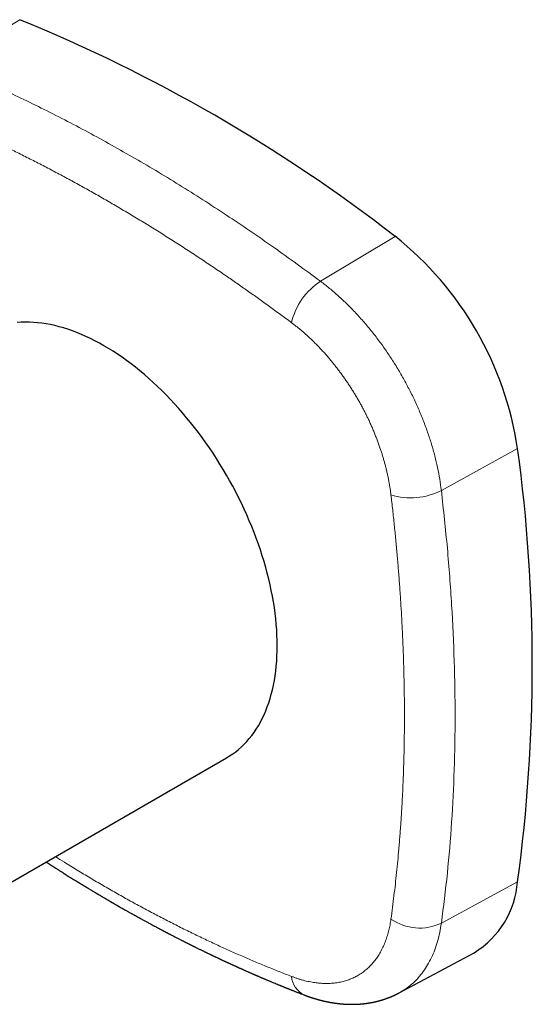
# Model space of a CAD drawing. Header units: millimetres. Extents: x 8 to 495, y 12 to 283.
# Tile 18 of 22: x 440 to 481, y 71 to 151. Entities that reach past the tile are written whole.
import ezdxf

# ---------------------------------------------------------------- set-up
doc = ezdxf.new("R2010")
doc.units = ezdxf.units.MM

msp = doc.modelspace()

# ---------------------------------------------------------------- linework, layer by layer
at = {"color": 8, "linetype": 'Continuous', "lineweight": 0}
for p, q in [((433.597, 147.441), (439.634, 151.137)), ((464.185, 129.783), (470.273, 133.449)), ((474.049, 112.698), (480.269, 116.136)), ((474.049, 77.375), (480.269, 80.756))]:
    msp.add_line(p, q, dxfattribs=at)
at = {"color": 7, "linetype": 'Continuous', "lineweight": 30}
for p, q in [((428.439, 74.66), (456.511, 90.866)), ((470.597, 71.678), (476.737, 74.965))]:
    msp.add_line(p, q, dxfattribs=at)
at = {"color": 7, "linetype": 'Continuous', "lineweight": 30, "flags": 128}
for points in [[(460.654, 100.022), (460.649, 100.453), (460.634, 100.888), (460.61, 101.329), (460.576, 101.774), (460.533, 102.224), (460.48, 102.678), (460.417, 103.135), (460.345, 103.596), (460.263, 104.06), (460.172, 104.527), (460.071, 104.997), (459.962, 105.469), (459.843, 105.942), (459.715, 106.417), (459.577, 106.893), (459.431, 107.371), (459.276, 107.848), (459.112, 108.326), (458.94, 108.804), (458.759, 109.282), (458.57, 109.758), (458.372, 110.234), (458.167, 110.708), (457.953, 111.181), (457.731, 111.651), (457.502, 112.119), (457.265, 112.585), (457.021, 113.047), (456.77, 113.506), (456.512, 113.961), (456.247, 114.413), (455.975, 114.86), (455.696, 115.302), (455.412, 115.74), (455.121, 116.173), (454.824, 116.6), (454.522, 117.021), (454.214, 117.436), (453.901, 117.845), (453.583, 118.247), (453.26, 118.643), (452.932, 119.031), (452.6, 119.412), (452.264, 119.785), (451.924, 120.15), (451.58, 120.507), (451.232, 120.855), (450.882, 121.195), (450.528, 121.526), (450.172, 121.848), (449.813, 122.16), (449.452, 122.463), (449.089, 122.756), (448.724, 123.039), (448.358, 123.312), (447.99, 123.575), (447.621, 123.827), (447.252, 124.068), (446.882, 124.298), (446.512, 124.517), (446.141, 124.726), (445.772, 124.922), (445.402, 125.108), (445.033, 125.281), (444.666, 125.443), (444.299, 125.593), (443.934, 125.732), (443.571, 125.858), (443.21, 125.972), (442.851, 126.074), (442.495, 126.164), (442.142, 126.241), (441.791, 126.306), (441.444, 126.358), (441.1, 126.399), (440.76, 126.426), (440.423, 126.441), (440.091, 126.444), (439.764, 126.434), (439.441, 126.412)], [(456.511, 90.866), (456.512, 90.866), (456.77, 91.023), (457.021, 91.192), (457.265, 91.373), (457.502, 91.565), (457.731, 91.768), (457.953, 91.983), (458.167, 92.208), (458.372, 92.445), (458.57, 92.693), (458.759, 92.951), (458.94, 93.219), (459.112, 93.498), (459.276, 93.787), (459.431, 94.086), (459.577, 94.394), (459.715, 94.712), (459.843, 95.039), (459.962, 95.376), (460.071, 95.72), (460.172, 96.074), (460.263, 96.436), (460.345, 96.806), (460.417, 97.183), (460.48, 97.568), (460.533, 97.961), (460.576, 98.36), (460.61, 98.766), (460.634, 99.179), (460.649, 99.598), (460.654, 100.022)]]:
    msp.add_lwpolyline(points, dxfattribs=at)
at = {"color": 7, "linetype": 'Continuous', "lineweight": 30}
for centre, radius, start, end in [((390.243, 30.199), 130.634, 52.22064, 67.78474), ((453.317, 112.118), 27.25, 8.47949, 51.52051), ((350.806, 98.446), 130.666, 352.21921, 7.78079), ((472.822, 81.325), 7.468, 301.61152, 355.62573)]:
    msp.add_arc(centre, radius, start, end, dxfattribs=at)
at = {"color": 8, "linetype": 'Continuous', "lineweight": 0}
for centre, radius, start, end in [((467.186, 125.166), 5.506, 123.0251, 167.06568), ((471.552, 117.606), 5.507, 252.93935, 296.97064), ((472.28, 81.052), 4.08, 234.92941, 295.69128), ((463.616, 73.141), 1.799, 183.67586, 244.19643)]:
    msp.add_arc(centre, radius, start, end, dxfattribs=at)
for points, knots in [([(433.597, 147.441), (434.851, 146.917), (437.359, 145.867), (441.158, 144.069), (444.975, 142.11), (448.81, 139.976), (452.654, 137.677), (456.502, 135.211), (460.349, 132.595), (462.907, 130.72), (464.185, 129.783)], [0, 0, 0, 0, 0.1250041, 0.2500047, 0.3750029, 0.5, 0.6249971, 0.7499953, 0.8749959, 1, 1, 1, 1]), ([(461.82, 126.399), (461.518, 126.623), (460.916, 127.069), (460.017, 127.725), (459.125, 128.368), (458.238, 128.998), (457.357, 129.616), (456.599, 130.139), (455.963, 130.574), (455.449, 130.922), (454.936, 131.267), (454.42, 131.611), (453.9, 131.955), (453.376, 132.297), (452.854, 132.636), (452.153, 133.087), (451.274, 133.643), (450.219, 134.3), (449.166, 134.943), (448.113, 135.574), (447.058, 136.194), (446.003, 136.8), (444.951, 137.392), (443.901, 137.97), (442.852, 138.535), (441.802, 139.088), (440.748, 139.632), (439.696, 140.162), (438.649, 140.676), (437.638, 141.159), (436.657, 141.618), (435.702, 142.053), (434.743, 142.481), (433.778, 142.9), (432.806, 143.311), (432.158, 143.577), (431.832, 143.71)], [0, 0, 0, 0, 0.030131, 0.059998, 0.089626, 0.119042, 0.148275, 0.177353, 0.194429, 0.211468, 0.228479, 0.245466, 0.262775, 0.280171, 0.297496, 0.314761, 0.349845, 0.384791, 0.419681, 0.454596, 0.489619, 0.524726, 0.559694, 0.594588, 0.629491, 0.664484, 0.699647, 0.735058, 0.770102, 0.804842, 0.836818, 0.868961, 0.901314, 0.933914, 0.966798, 1, 1, 1, 1]), ([(464.185, 129.783), (464.432, 129.593), (464.926, 129.213), (465.654, 128.582), (466.369, 127.911), (467.067, 127.196), (467.745, 126.441), (468.402, 125.651), (469.035, 124.827), (469.64, 123.973), (470.216, 123.093), (470.76, 122.189), (471.271, 121.266), (471.745, 120.327), (472.182, 119.376), (472.579, 118.416), (472.935, 117.452), (473.249, 116.487), (473.52, 115.525), (473.744, 114.57), (473.926, 113.624), (474.008, 113.007), (474.049, 112.698)], [0, 0, 0, 0, 0.049999, 0.099998, 0.149998, 0.199998, 0.249998, 0.299998, 0.349998, 0.399999, 0.449999, 0.5, 0.550001, 0.600001, 0.650002, 0.700002, 0.750002, 0.800002, 0.850002, 0.900002, 0.950001, 1, 1, 1, 1]), ([(469.936, 112.341), (469.923, 112.443), (469.899, 112.645), (469.853, 112.952), (469.802, 113.261), (469.745, 113.572), (469.681, 113.884), (469.612, 114.198), (469.538, 114.505), (469.462, 114.804), (469.382, 115.095), (469.297, 115.387), (469.208, 115.68), (469.113, 115.974), (469.01, 116.276), (468.9, 116.587), (468.781, 116.906), (468.656, 117.224), (468.527, 117.541), (468.392, 117.857), (468.252, 118.17), (468.112, 118.474), (467.97, 118.767), (467.83, 119.05), (467.685, 119.331), (467.536, 119.61), (467.383, 119.887), (467.222, 120.171), (467.052, 120.46), (466.872, 120.755), (466.689, 121.047), (466.501, 121.336), (466.309, 121.622), (466.114, 121.904), (465.92, 122.175), (465.728, 122.435), (465.538, 122.684), (465.346, 122.93), (465.151, 123.172), (464.953, 123.411), (464.746, 123.654), (464.53, 123.899), (464.305, 124.146), (464.078, 124.388), (463.849, 124.624), (463.617, 124.855), (463.383, 125.08), (463.154, 125.294), (462.93, 125.496), (462.71, 125.687), (462.49, 125.873), (462.268, 126.054), (462.044, 126.23), (461.895, 126.342), (461.82, 126.399)], [0, 0, 0, 0, 0.020006, 0.040007, 0.060009, 0.080014, 0.100027, 0.120051, 0.14009, 0.158475, 0.176878, 0.195303, 0.21375, 0.232224, 0.250726, 0.270884, 0.291004, 0.311088, 0.33114, 0.351161, 0.371155, 0.391125, 0.409411, 0.427681, 0.445936, 0.46418, 0.482414, 0.50064, 0.520544, 0.540446, 0.560347, 0.58025, 0.600159, 0.620075, 0.640002, 0.65828, 0.676572, 0.694879, 0.713203, 0.731547, 0.749913, 0.769968, 0.790002, 0.81002, 0.830025, 0.850019, 0.870007, 0.889991, 0.908309, 0.926631, 0.944958, 0.963293, 0.981639, 1, 1, 1, 1]), ([(474.049, 112.698), (474.222, 111.122), (474.567, 107.969), (474.909, 103.329), (475.121, 98.763), (475.19, 94.284), (475.121, 89.896), (474.909, 85.61), (474.567, 81.421), (474.222, 78.724), (474.049, 77.375)], [0, 0, 0, 0, 0.1250041, 0.2500047, 0.3750029, 0.5, 0.6249971, 0.7499953, 0.8749959, 1, 1, 1, 1]), ([(469.936, 77.712), (469.979, 78.029), (470.065, 78.659), (470.183, 79.609), (470.294, 80.558), (470.396, 81.505), (470.49, 82.453), (470.565, 83.273), (470.624, 83.963), (470.668, 84.523), (470.711, 85.085), (470.751, 85.651), (470.788, 86.224), (470.823, 86.802), (470.855, 87.382), (470.895, 88.162), (470.938, 89.144), (470.979, 90.332), (471.009, 91.525), (471.029, 92.727), (471.038, 93.938), (471.036, 95.158), (471.022, 96.384), (470.998, 97.614), (470.963, 98.85), (470.918, 100.097), (470.861, 101.356), (470.794, 102.621), (470.716, 103.889), (470.629, 105.12), (470.536, 106.322), (470.436, 107.499), (470.326, 108.689), (470.207, 109.892), (470.078, 111.11), (469.983, 111.93), (469.936, 112.341)], [0, 0, 0, 0, 0.030131, 0.059998, 0.089626, 0.119042, 0.148275, 0.177353, 0.194429, 0.211468, 0.228479, 0.245466, 0.262775, 0.280171, 0.297496, 0.314761, 0.349845, 0.384791, 0.419681, 0.454596, 0.489619, 0.524726, 0.559694, 0.594588, 0.629491, 0.664484, 0.699647, 0.735058, 0.770102, 0.804842, 0.836818, 0.868961, 0.901314, 0.933914, 0.966798, 1, 1, 1, 1]), ([(442.554, 82.809), (442.797, 82.655), (443.388, 82.282), (444.33, 81.703), (445.381, 81.07), (446.434, 80.45), (447.489, 79.844), (448.544, 79.253), (449.597, 78.678), (450.651, 78.115), (451.707, 77.565), (452.769, 77.027), (453.832, 76.502), (454.89, 75.995), (455.913, 75.518), (456.907, 75.068), (457.877, 74.64), (458.852, 74.222), (459.834, 73.813), (460.825, 73.412), (461.487, 73.155), (461.82, 73.026)], [0, 0, 0, 0, 0.03794, 0.0925, 0.1471, 0.20187, 0.25677, 0.311452, 0.366019, 0.4206, 0.475322, 0.53031, 0.585685, 0.640487, 0.694814, 0.744816, 0.795082, 0.845675, 0.896655, 0.948079, 1, 1, 1, 1]), ([(461.82, 73.026), (461.901, 72.995), (462.065, 72.933), (462.308, 72.851), (462.55, 72.776), (462.79, 72.708), (463.029, 72.649), (463.266, 72.597), (463.495, 72.554), (463.716, 72.52), (463.928, 72.493), (464.138, 72.473), (464.347, 72.459), (464.554, 72.452), (464.765, 72.452), (464.979, 72.459), (465.196, 72.474), (465.409, 72.497), (465.618, 72.528), (465.824, 72.567), (466.026, 72.614), (466.219, 72.667), (466.402, 72.725), (466.576, 72.788), (466.747, 72.857), (466.915, 72.933), (467.078, 73.015), (467.243, 73.106), (467.409, 73.207), (467.574, 73.318), (467.735, 73.436), (467.892, 73.562), (468.043, 73.695), (468.19, 73.835), (468.328, 73.978), (468.457, 74.123), (468.578, 74.27), (468.695, 74.422), (468.807, 74.581), (468.915, 74.744), (469.021, 74.919), (469.126, 75.105), (469.228, 75.302), (469.323, 75.505), (469.414, 75.714), (469.498, 75.929), (469.576, 76.149), (469.646, 76.369), (469.709, 76.587), (469.765, 76.803), (469.815, 77.024), (469.861, 77.249), (469.902, 77.478), (469.925, 77.634), (469.936, 77.712)], [0, 0, 0, 0, 0.020006, 0.040007, 0.060009, 0.080014, 0.100027, 0.120051, 0.14009, 0.158475, 0.176878, 0.195303, 0.21375, 0.232224, 0.250726, 0.270884, 0.291004, 0.311088, 0.33114, 0.351161, 0.371155, 0.391125, 0.409411, 0.427681, 0.445936, 0.46418, 0.482414, 0.50064, 0.520544, 0.540446, 0.560347, 0.58025, 0.600159, 0.620075, 0.640002, 0.65828, 0.676572, 0.694879, 0.713203, 0.731547, 0.749913, 0.769968, 0.790002, 0.81002, 0.830025, 0.850019, 0.870007, 0.889991, 0.908309, 0.926631, 0.944958, 0.963293, 0.981639, 1, 1, 1, 1]), ([(474.049, 77.375), (474.008, 77.118), (473.926, 76.605), (473.744, 75.883), (473.52, 75.198), (473.249, 74.558), (472.935, 73.963), (472.579, 73.417), (472.182, 72.922), (471.745, 72.478), (471.269, 72.092), (470.884, 71.828), (470.647, 71.711), (470.593, 71.684)], [0, 0, 0, 0, 0.097118, 0.194236, 0.291355, 0.388475, 0.485595, 0.582715, 0.679835, 0.776956, 0.874076, 0.971197, 1, 1, 1, 1])]:
    msp.add_open_spline(points, degree=3, knots=knots, dxfattribs=at)
at = {"color": 7, "linetype": 'Continuous', "lineweight": 30}
for points, knots in [([(441.793, 82.369), (441.799, 82.365), (441.826, 82.348), (441.872, 82.318), (441.93, 82.281), (441.983, 82.246), (442.032, 82.215), (442.076, 82.186), (442.116, 82.161), (442.151, 82.138), (442.181, 82.119), (442.207, 82.102), (442.228, 82.088), (442.246, 82.077), (442.266, 82.064), (442.29, 82.049), (442.32, 82.03), (442.355, 82.007), (442.395, 81.982), (442.439, 81.953), (442.487, 81.923), (442.539, 81.889), (442.596, 81.853), (442.658, 81.814), (442.724, 81.771), (442.796, 81.726), (442.871, 81.678), (442.948, 81.629), (443.026, 81.58), (443.104, 81.53), (443.212, 81.463), (443.349, 81.376), (443.516, 81.271), (443.685, 81.166), (443.856, 81.059), (444.028, 80.952), (444.166, 80.867), (444.266, 80.805), (444.327, 80.768), (444.383, 80.733), (444.435, 80.701), (444.482, 80.672), (444.524, 80.646), (444.561, 80.624), (444.593, 80.604), (444.621, 80.587), (444.644, 80.573), (444.665, 80.56), (444.686, 80.547), (444.709, 80.534), (444.734, 80.518), (444.763, 80.5), (444.797, 80.48), (444.834, 80.457), (444.876, 80.431), (444.923, 80.403), (444.974, 80.372), (445.03, 80.338), (445.092, 80.3), (445.158, 80.261), (445.227, 80.219), (445.303, 80.173), (445.384, 80.124), (445.469, 80.073), (445.551, 80.023), (445.63, 79.976), (445.707, 79.93), (445.779, 79.887), (445.845, 79.847), (445.906, 79.811), (445.962, 79.778), (446.016, 79.746), (446.072, 79.712), (446.132, 79.677), (446.195, 79.639), (446.262, 79.6), (446.33, 79.56), (446.398, 79.519), (446.468, 79.478), (446.538, 79.437), (446.607, 79.396), (446.674, 79.357), (446.732, 79.323), (446.783, 79.293), (446.827, 79.268), (446.869, 79.243), (446.91, 79.219), (446.948, 79.197), (446.983, 79.177), (447.014, 79.159), (447.036, 79.146), (447.052, 79.137), (447.064, 79.13), (447.077, 79.122), (447.093, 79.113), (447.113, 79.101), (447.137, 79.087), (447.165, 79.071), (447.198, 79.052), (447.236, 79.03), (447.276, 79.007), (447.317, 78.983), (447.4, 78.935), (447.524, 78.864), (447.686, 78.771), (447.842, 78.681), (447.992, 78.596), (448.136, 78.514), (448.274, 78.436), (448.397, 78.366), (448.506, 78.305), (448.601, 78.251), (448.693, 78.2), (448.78, 78.151), (448.862, 78.105), (448.939, 78.062), (449.009, 78.023), (449.073, 77.988), (449.131, 77.956), (449.182, 77.927), (449.228, 77.902), (449.267, 77.88), (449.3, 77.862), (449.326, 77.848), (449.345, 77.837), (449.357, 77.83), (449.365, 77.826), (449.37, 77.823), (449.378, 77.819), (449.389, 77.812), (449.406, 77.803), (449.428, 77.791), (449.454, 77.777), (449.483, 77.761), (449.513, 77.744), (449.565, 77.716), (449.639, 77.675), (449.737, 77.621), (449.841, 77.565), (449.949, 77.506), (450.06, 77.445), (450.194, 77.372), (450.353, 77.287), (450.537, 77.188), (450.687, 77.107), (450.804, 77.045), (450.886, 77.001), (450.966, 76.958), (451.043, 76.917), (451.114, 76.88), (451.18, 76.845), (451.238, 76.814), (451.29, 76.786), (451.335, 76.763), (451.376, 76.741), (451.412, 76.722), (451.443, 76.706), (451.469, 76.692), (451.492, 76.68), (451.515, 76.668), (451.54, 76.655), (451.569, 76.639), (451.604, 76.621), (451.644, 76.6), (451.689, 76.577), (451.738, 76.552), (451.79, 76.524), (451.847, 76.494), (451.908, 76.463), (451.97, 76.43), (452.054, 76.387), (452.159, 76.333), (452.282, 76.269), (452.4, 76.208), (452.513, 76.15), (452.622, 76.094), (452.725, 76.042), (452.824, 75.992), (452.917, 75.944), (453.006, 75.899), (453.089, 75.857), (453.168, 75.817), (453.241, 75.781), (453.309, 75.746), (453.364, 75.718), (453.408, 75.697), (453.44, 75.68), (453.471, 75.665), (453.498, 75.651), (453.519, 75.641), (453.533, 75.634), (453.544, 75.628), (453.557, 75.622), (453.572, 75.614), (453.592, 75.605), (453.615, 75.593), (453.644, 75.579), (453.679, 75.561), (453.721, 75.54), (453.768, 75.517), (453.82, 75.491), (453.875, 75.463), (453.942, 75.43), (454.018, 75.393), (454.101, 75.352), (454.191, 75.308), (454.286, 75.261), (454.386, 75.212), (454.48, 75.166), (454.568, 75.123), (454.651, 75.083), (454.727, 75.046), (454.798, 75.012), (454.863, 74.98), (454.935, 74.945), (455.014, 74.907), (455.101, 74.865), (455.183, 74.826), (455.262, 74.788), (455.337, 74.753), (455.393, 74.726), (455.432, 74.707), (455.452, 74.698), (455.469, 74.69), (455.483, 74.683), (455.497, 74.676), (455.514, 74.668), (455.537, 74.657), (455.566, 74.644), (455.601, 74.627), (455.643, 74.607), (455.69, 74.585), (455.741, 74.56), (455.796, 74.534), (455.853, 74.508), (455.91, 74.481), (455.966, 74.455), (456.02, 74.429), (456.072, 74.405), (456.136, 74.375), (456.21, 74.34), (456.292, 74.302), (456.363, 74.269), (456.423, 74.241), (456.474, 74.218), (456.522, 74.195), (456.57, 74.173), (456.621, 74.149), (456.676, 74.124), (456.739, 74.095), (456.813, 74.061), (456.896, 74.023), (456.985, 73.982), (457.064, 73.946), (457.131, 73.916), (457.184, 73.892), (457.237, 73.868), (457.287, 73.845), (457.333, 73.824), (457.374, 73.806), (457.41, 73.789), (457.442, 73.775), (457.468, 73.763), (457.49, 73.753), (457.507, 73.745), (457.519, 73.74), (457.527, 73.737), (457.534, 73.734), (457.544, 73.729), (457.56, 73.722), (457.58, 73.713), (457.605, 73.701), (457.637, 73.687), (457.677, 73.669), (457.726, 73.647), (457.78, 73.623), (457.839, 73.597), (457.901, 73.569), (457.973, 73.537), (458.055, 73.5), (458.145, 73.461), (458.232, 73.422), (458.317, 73.384), (458.4, 73.348), (458.478, 73.314), (458.552, 73.282), (458.621, 73.251), (458.686, 73.223), (458.748, 73.196), (458.806, 73.171), (458.862, 73.147), (458.916, 73.123), (458.969, 73.1), (459.02, 73.078), (459.081, 73.052), (459.152, 73.021), (459.216, 72.993), (459.262, 72.974), (459.291, 72.962), (459.316, 72.951), (459.338, 72.941), (459.356, 72.934), (459.372, 72.927), (459.39, 72.919), (459.413, 72.909), (459.442, 72.897), (459.476, 72.882), (459.522, 72.863), (459.581, 72.838), (459.653, 72.807), (459.731, 72.774), (459.815, 72.739), (459.904, 72.701), (459.998, 72.662), (460.093, 72.622), (460.22, 72.569), (460.379, 72.502), (460.571, 72.423), (460.721, 72.361), (460.827, 72.318), (460.886, 72.293), (460.943, 72.27), (460.996, 72.249), (461.043, 72.229), (461.085, 72.212), (461.122, 72.197), (461.154, 72.185), (461.18, 72.174), (461.2, 72.166), (461.214, 72.16), (461.225, 72.156), (461.234, 72.152), (461.242, 72.149), (461.252, 72.145), (461.267, 72.139), (461.286, 72.131), (461.31, 72.121), (461.34, 72.109), (461.374, 72.095), (461.414, 72.079), (461.458, 72.062), (461.508, 72.042), (461.564, 72.019), (461.629, 71.993), (461.701, 71.964), (461.78, 71.933), (461.865, 71.899), (461.956, 71.863), (462.053, 71.825), (462.153, 71.785), (462.256, 71.745), (462.362, 71.703), (462.472, 71.66), (462.587, 71.615), (462.708, 71.569), (462.79, 71.537), (462.832, 71.521)], [0, 0, 0, 0, 0.0008946, 0.0038742, 0.0066376, 0.009185, 0.0115163, 0.0136315, 0.0155307, 0.0172138, 0.0186809, 0.0199116, 0.0209338, 0.0217478, 0.0225014, 0.0237049, 0.0251646, 0.0268512, 0.028756, 0.030879, 0.0331765, 0.0356845, 0.0384029, 0.0413317, 0.0445372, 0.0479618, 0.0515979, 0.0553059, 0.0590336, 0.0627809, 0.0665479, 0.0744588, 0.082455, 0.0905364, 0.0987031, 0.1069551, 0.1152728, 0.1184113, 0.1213289, 0.1240256, 0.1265014, 0.1287563, 0.1307903, 0.1325058, 0.1340249, 0.1353476, 0.136474, 0.137415, 0.1383817, 0.1394557, 0.1406413, 0.1420195, 0.1436208, 0.1454109, 0.1474162, 0.1496367, 0.1520726, 0.1547739, 0.1576983, 0.1608459, 0.1642115, 0.1675763, 0.171806, 0.1758357, 0.1796651, 0.1835461, 0.1871972, 0.1906187, 0.1938104, 0.1967725, 0.1992708, 0.2018072, 0.2045018, 0.2073548, 0.2103661, 0.2135357, 0.2168637, 0.2200534, 0.2233761, 0.2267963, 0.2301055, 0.23327, 0.2362897, 0.2384595, 0.2405479, 0.2425548, 0.2444803, 0.2463244, 0.2480198, 0.2494835, 0.2507153, 0.2512472, 0.2517378, 0.2523549, 0.2531404, 0.2540944, 0.2552169, 0.2565078, 0.2581224, 0.2599409, 0.2618932, 0.2638339, 0.2657586, 0.2737765, 0.2815027, 0.2889371, 0.2960797, 0.3029305, 0.3094896, 0.3157568, 0.3204763, 0.3250157, 0.329375, 0.3335521, 0.3374729, 0.3411, 0.3444334, 0.3474731, 0.3502191, 0.3526712, 0.3548297, 0.3566943, 0.3582652, 0.3595423, 0.3604077, 0.3610546, 0.361249, 0.3614555, 0.361812, 0.3623279, 0.36315, 0.3641979, 0.3654717, 0.3668742, 0.3683081, 0.3697732, 0.3741876, 0.3788639, 0.3838023, 0.3889832, 0.3942621, 0.3996099, 0.408153, 0.4168663, 0.4257501, 0.4296095, 0.4335003, 0.4373871, 0.4410447, 0.4444332, 0.4475527, 0.450403, 0.4527794, 0.4549296, 0.4568536, 0.4585514, 0.4600231, 0.4612806, 0.4622754, 0.4633534, 0.4645146, 0.4658646, 0.4674954, 0.469407, 0.4715995, 0.473856, 0.4763485, 0.4790771, 0.4820282, 0.4849972, 0.4879151, 0.4939956, 0.4998416, 0.5054528, 0.5108293, 0.515971, 0.520878, 0.5255501, 0.5299873, 0.5341926, 0.5381686, 0.5418505, 0.5453113, 0.5485509, 0.5515693, 0.5531914, 0.5547414, 0.5562153, 0.5575205, 0.5586199, 0.5591467, 0.5596111, 0.5601661, 0.5609042, 0.5618254, 0.5629297, 0.5642171, 0.5659506, 0.5679333, 0.5701653, 0.5726466, 0.5753445, 0.5780293, 0.5821328, 0.5860949, 0.5899158, 0.5948983, 0.5996179, 0.6040747, 0.6082685, 0.6121992, 0.6158037, 0.6191545, 0.6222514, 0.6251147, 0.629397, 0.6334944, 0.6374068, 0.6411342, 0.6446766, 0.6480336, 0.649169, 0.6501328, 0.650925, 0.6515455, 0.6521269, 0.6529317, 0.6539669, 0.6553718, 0.6570556, 0.6590184, 0.66126, 0.6637807, 0.6663144, 0.6690631, 0.6718013, 0.6744547, 0.6770232, 0.6795067, 0.6819054, 0.6860825, 0.689974, 0.6935801, 0.6961469, 0.6985464, 0.7007787, 0.7030173, 0.7054301, 0.708017, 0.710778, 0.7144659, 0.7184248, 0.7226549, 0.7271562, 0.7296222, 0.7321627, 0.734742, 0.7371348, 0.7393015, 0.7412422, 0.7429568, 0.7444453, 0.7457076, 0.7467438, 0.7475538, 0.7481377, 0.7483991, 0.7486572, 0.7491463, 0.7498771, 0.7508972, 0.7520752, 0.7533704, 0.7554508, 0.7577762, 0.7603467, 0.7631624, 0.7661468, 0.7690699, 0.7735081, 0.7777563, 0.7818146, 0.785952, 0.7898713, 0.7935723, 0.797055, 0.8003195, 0.8034453, 0.8063407, 0.8090559, 0.8116966, 0.814266, 0.8167642, 0.8191912, 0.8215469, 0.8255197, 0.8292717, 0.8306853, 0.8320608, 0.833294, 0.8343385, 0.8351227, 0.8357893, 0.8366333, 0.8377175, 0.8391109, 0.8407515, 0.8424855, 0.8457216, 0.8491366, 0.8527305, 0.8567799, 0.8610348, 0.8654879, 0.8700352, 0.8746438, 0.88354, 0.892656, 0.9019921, 0.9048359, 0.9076995, 0.9104521, 0.9129525, 0.9152004, 0.9171958, 0.9189388, 0.9204292, 0.921667, 0.9226522, 0.9232803, 0.9237647, 0.9241653, 0.9244838, 0.924975, 0.9256433, 0.9264887, 0.9276719, 0.9290865, 0.9307325, 0.93261, 0.9347191, 0.9370596, 0.9396318, 0.9427877, 0.9462342, 0.9499715, 0.9539997, 0.9583188, 0.962929, 0.9678304, 0.9725793, 0.9775731, 0.982812, 0.988296, 0.9940253, 1, 1, 1, 1]), ([(462.832, 71.521), (462.844, 71.516), (462.866, 71.508), (462.897, 71.496), (462.926, 71.485), (462.954, 71.474), (462.983, 71.464), (463.012, 71.453), (463.041, 71.443), (463.067, 71.433), (463.089, 71.425), (463.105, 71.419), (463.12, 71.414), (463.135, 71.408), (463.154, 71.402), (463.175, 71.394), (463.199, 71.386), (463.224, 71.377), (463.249, 71.368), (463.272, 71.361), (463.289, 71.355), (463.302, 71.35), (463.315, 71.346), (463.33, 71.341), (463.349, 71.334), (463.373, 71.326), (463.397, 71.319), (463.419, 71.311), (463.44, 71.304), (463.463, 71.297), (463.486, 71.289), (463.508, 71.282), (463.527, 71.276), (463.542, 71.271), (463.56, 71.266), (463.582, 71.258), (463.611, 71.249), (463.642, 71.24), (463.673, 71.23), (463.704, 71.221), (463.746, 71.208), (463.798, 71.193), (463.851, 71.177), (463.891, 71.166), (463.921, 71.157), (463.952, 71.149), (463.983, 71.14), (464.016, 71.131), (464.052, 71.121), (464.087, 71.112), (464.12, 71.103), (464.148, 71.096), (464.176, 71.088), (464.203, 71.081), (464.227, 71.075), (464.247, 71.07), (464.264, 71.066), (464.284, 71.061), (464.307, 71.055), (464.335, 71.048), (464.365, 71.041), (464.394, 71.034), (464.428, 71.026), (464.469, 71.017), (464.516, 71.006), (464.562, 70.996), (464.607, 70.986), (464.651, 70.976), (464.697, 70.967), (464.747, 70.956), (464.802, 70.945), (464.862, 70.934), (464.925, 70.922), (464.987, 70.91), (465.049, 70.899), (465.103, 70.89), (465.15, 70.882), (465.185, 70.877), (465.217, 70.872), (465.248, 70.867), (465.277, 70.862), (465.303, 70.858), (465.326, 70.855), (465.348, 70.852), (465.371, 70.849), (465.405, 70.844), (465.446, 70.838), (465.494, 70.832), (465.541, 70.826), (465.588, 70.82), (465.641, 70.814), (465.701, 70.807), (465.763, 70.8), (465.823, 70.794), (465.879, 70.789), (465.939, 70.784), (466.005, 70.778), (466.062, 70.774), (466.109, 70.771), (466.143, 70.769), (466.175, 70.767), (466.205, 70.765), (466.235, 70.763), (466.261, 70.762), (466.285, 70.761), (466.305, 70.76), (466.325, 70.759), (466.348, 70.758), (466.374, 70.757), (466.402, 70.756), (466.43, 70.755), (466.456, 70.754), (466.481, 70.753), (466.508, 70.752), (466.538, 70.752), (466.569, 70.751), (466.599, 70.75), (466.628, 70.75), (466.658, 70.75), (466.687, 70.749), (466.712, 70.749), (466.731, 70.749), (466.749, 70.749), (466.767, 70.749), (466.787, 70.749), (466.809, 70.749), (466.834, 70.75), (466.857, 70.75), (466.878, 70.75), (466.899, 70.75), (466.922, 70.751), (466.95, 70.751), (466.981, 70.752), (467.012, 70.753), (467.041, 70.754), (467.068, 70.755), (467.094, 70.756), (467.119, 70.757), (467.141, 70.758), (467.162, 70.759), (467.184, 70.76), (467.216, 70.761), (467.252, 70.763), (467.295, 70.766), (467.337, 70.768), (467.379, 70.771), (467.421, 70.774), (467.463, 70.777), (467.501, 70.781), (467.53, 70.783), (467.55, 70.785), (467.572, 70.787), (467.597, 70.789), (467.621, 70.792), (467.643, 70.794), (467.663, 70.796), (467.686, 70.798), (467.712, 70.801), (467.741, 70.804), (467.768, 70.807), (467.791, 70.81), (467.813, 70.813), (467.836, 70.815), (467.861, 70.818), (467.884, 70.821), (467.905, 70.824), (467.925, 70.827), (467.946, 70.83), (467.97, 70.833), (467.995, 70.837), (468.018, 70.84), (468.047, 70.844), (468.083, 70.85), (468.126, 70.856), (468.168, 70.863), (468.209, 70.87), (468.251, 70.877), (468.293, 70.885), (468.331, 70.891), (468.367, 70.898), (468.401, 70.905), (468.432, 70.911), (468.465, 70.917), (468.499, 70.924), (468.529, 70.931), (468.553, 70.936), (468.573, 70.94), (468.594, 70.945), (468.615, 70.949), (468.634, 70.953), (468.65, 70.957), (468.666, 70.961), (468.684, 70.965), (468.704, 70.97), (468.727, 70.975), (468.749, 70.98), (468.769, 70.985), (468.789, 70.99), (468.81, 70.995), (468.833, 71.001), (468.858, 71.007), (468.88, 71.013), (468.901, 71.018), (468.923, 71.024), (468.947, 71.03), (468.978, 71.038), (469.014, 71.048), (469.054, 71.059), (469.092, 71.07), (469.129, 71.081), (469.167, 71.092), (469.21, 71.105), (469.245, 71.116), (469.272, 71.124), (469.289, 71.13), (469.306, 71.135), (469.325, 71.141), (469.346, 71.148), (469.366, 71.154), (469.384, 71.16), (469.398, 71.165), (469.41, 71.169), (469.423, 71.173), (469.438, 71.178), (469.457, 71.185), (469.487, 71.195), (469.529, 71.209), (469.583, 71.229), (469.634, 71.247), (469.681, 71.265), (469.724, 71.281), (469.77, 71.298), (469.817, 71.317), (469.86, 71.334), (469.895, 71.349), (469.923, 71.36), (469.952, 71.372), (469.981, 71.384), (470.005, 71.395), (470.028, 71.404), (470.055, 71.416), (470.082, 71.428), (470.106, 71.438), (470.124, 71.447), (470.142, 71.455), (470.162, 71.464), (470.181, 71.473), (470.199, 71.481), (470.214, 71.488), (470.229, 71.495), (470.247, 71.503), (470.268, 71.513), (470.292, 71.524), (470.318, 71.537), (470.341, 71.548), (470.361, 71.558), (470.378, 71.566), (470.397, 71.576), (470.415, 71.585), (470.432, 71.593), (470.446, 71.6), (470.459, 71.606), (470.468, 71.611), (470.477, 71.616), (470.487, 71.621), (470.5, 71.627), (470.518, 71.637), (470.541, 71.649), (470.569, 71.664), (470.59, 71.675), (470.601, 71.681)], [0, 0, 0, 0, 0.004399, 0.00831, 0.011798, 0.015308, 0.01892, 0.022567, 0.026301, 0.029666, 0.032426, 0.034379, 0.035966, 0.037873, 0.040212, 0.042923, 0.045888, 0.049104, 0.052554, 0.055303, 0.057436, 0.058967, 0.060442, 0.062143, 0.064712, 0.067671, 0.071032, 0.07351, 0.07617, 0.079012, 0.082037, 0.084904, 0.087253, 0.089083, 0.090615, 0.093735, 0.097512, 0.101422, 0.105312, 0.10917, 0.112905, 0.121161, 0.128786, 0.132575, 0.136343, 0.140135, 0.143951, 0.147925, 0.152464, 0.157596, 0.161039, 0.164588, 0.168241, 0.171691, 0.174641, 0.177092, 0.179097, 0.181238, 0.184347, 0.187919, 0.191803, 0.195473, 0.198885, 0.204509, 0.210468, 0.216478, 0.221875, 0.227144, 0.23308, 0.239141, 0.245759, 0.253624, 0.261666, 0.26928, 0.276717, 0.284867, 0.28972, 0.294019, 0.297922, 0.301818, 0.305726, 0.308773, 0.311598, 0.314164, 0.31693, 0.320283, 0.326831, 0.332425, 0.338224, 0.344355, 0.350038, 0.358056, 0.36707, 0.37325, 0.380541, 0.388103, 0.395717, 0.405091, 0.409553, 0.413639, 0.417511, 0.421611, 0.425102, 0.428625, 0.431576, 0.433944, 0.436261, 0.439106, 0.442479, 0.446155, 0.44965, 0.452945, 0.456042, 0.459016, 0.463092, 0.467238, 0.471009, 0.474415, 0.478131, 0.482289, 0.485099, 0.487581, 0.489737, 0.491831, 0.494333, 0.497251, 0.500361, 0.503462, 0.506011, 0.508463, 0.511396, 0.514792, 0.519107, 0.522937, 0.526676, 0.529861, 0.533317, 0.536536, 0.539269, 0.541646, 0.544448, 0.547806, 0.553786, 0.558271, 0.563841, 0.569857, 0.574357, 0.579889, 0.58594, 0.58858, 0.590984, 0.593804, 0.597056, 0.600253, 0.603062, 0.605483, 0.608185, 0.611618, 0.615607, 0.61914, 0.622073, 0.624604, 0.627555, 0.630881, 0.63397, 0.63662, 0.638939, 0.641528, 0.644646, 0.648175, 0.651265, 0.653751, 0.659029, 0.665356, 0.670316, 0.675212, 0.6815, 0.686518, 0.691367, 0.696336, 0.700775, 0.704262, 0.708497, 0.713697, 0.717563, 0.720436, 0.722749, 0.725636, 0.728524, 0.731023, 0.733133, 0.735014, 0.737196, 0.739996, 0.743161, 0.746136, 0.748772, 0.751097, 0.753737, 0.756961, 0.76042, 0.763407, 0.765901, 0.768805, 0.771982, 0.77542, 0.781015, 0.786452, 0.791244, 0.796074, 0.801208, 0.806797, 0.812995, 0.815466, 0.817631, 0.819816, 0.822327, 0.825164, 0.828181, 0.8307, 0.832496, 0.83385, 0.835466, 0.837573, 0.840172, 0.842935, 0.849685, 0.857451, 0.864771, 0.87064, 0.876867, 0.882362, 0.889225, 0.896599, 0.900104, 0.903655, 0.908005, 0.912487, 0.915594, 0.918151, 0.922076, 0.926728, 0.929556, 0.931989, 0.934407, 0.937202, 0.940222, 0.942731, 0.94472, 0.946714, 0.948956, 0.952161, 0.955653, 0.959396, 0.963086, 0.965592, 0.967889, 0.970516, 0.973527, 0.975742, 0.977809, 0.979544, 0.980948, 0.982019, 0.983173, 0.985024, 0.987633, 0.990998, 0.995121, 1, 1, 1, 1])]:
    msp.add_open_spline(points, degree=3, knots=knots, dxfattribs=at)

doc.saveas('drawing.dxf')
